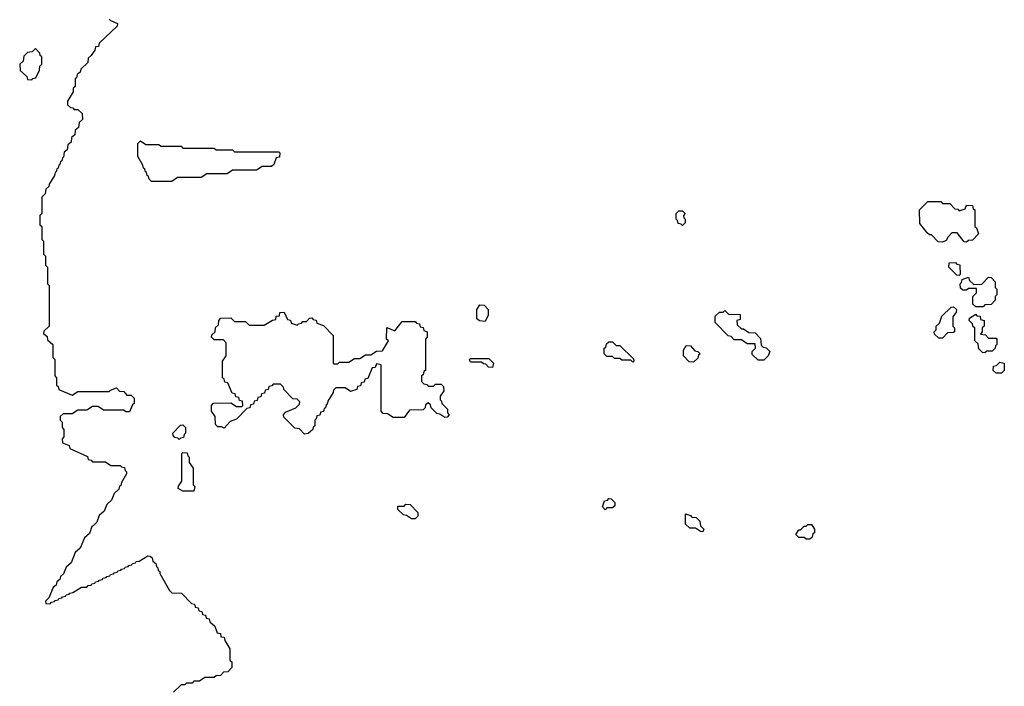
# Model space of a CAD drawing. Extents: x 2895860 to 3052244, y 542080 to 918683.
# Tile 41 of 133: x 2927960 to 2933300, y 720083 to 723696. Entities that reach past the tile are written whole.
import ezdxf

# ---------------------------------------------------------------- set-up
doc = ezdxf.new("R2010")
doc.units = 0

msp = doc.modelspace()

# ---------------------------------------------------------------- linework, layer by layer
at = {"layer": '0CON05XD'}
for points in [[(2928445, 723700), (2928451.7, 723691.7), (2928490, 723675), (2928488.3, 723661.7), (2928391.7, 723568.3), (2928388.3, 723551.7), (2928371.7, 723548.3), (2928368.3, 723531.7), (2928348.3, 723501.7), (2928331.7, 723488.3), (2928330, 723465), (2928291.7, 723428.3), (2928288.3, 723411.7), (2928271.7, 723398.3), (2928268.3, 723381.7), (2928260, 723375), (2928260, 723335), (2928250, 723325), (2928250, 723305), (2928220, 723255), (2928220, 723235), (2928235, 723220), (2928248.3, 723218.3), (2928255, 723210), (2928275, 723210), (2928298.3, 723188.3), (2928300, 723155), (2928281.7, 723138.3), (2928278.3, 723111.7), (2928261.7, 723098.3), (2928258.3, 723071.7), (2928241.7, 723058.3), (2928238.3, 723031.7), (2928221.7, 723018.3), (2928218.3, 722991.7), (2928201.7, 722978.3), (2928198.3, 722951.7), (2928191.7, 722948.3), (2928188.3, 722931.7), (2928181.7, 722928.3), (2928178.3, 722911.7), (2928171.7, 722908.3), (2928168.3, 722891.7), (2928161.7, 722888.3), (2928158.3, 722871.7), (2928151.7, 722868.3), (2928148.3, 722851.7), (2928120, 722805), (2928118.3, 722791.7), (2928101.7, 722778.3), (2928098.3, 722751.7), (2928080, 722735), (2928080, 722645), (2928070, 722635), (2928070, 722585), (2928080, 722575), (2928080, 722505), (2928090, 722495), (2928090, 722425), (2928100, 722415), (2928100, 722365), (2928110, 722355), (2928110, 722265), (2928120, 722255), (2928120, 722035), (2928091.7, 722008.3), (2928090, 721995), (2928108.3, 721978.3), (2928111.7, 721961.7), (2928140, 721935), (2928140, 721865), (2928150, 721855), (2928150, 721765), (2928160, 721755), (2928160, 721715), (2928168.3, 721708.3), (2928171.7, 721691.7), (2928245, 721660), (2928275, 721680), (2928445, 721680), (2928451.7, 721688.3), (2928485, 721700), (2928501.7, 721681.7), (2928525, 721680), (2928541.7, 721661.7), (2928565, 721660), (2928580, 721645), (2928580, 721615), (2928571.7, 721608.3), (2928555, 721570), (2928535, 721570), (2928525, 721580), (2928415, 721580), (2928385, 721600), (2928355, 721600), (2928325, 721580), (2928275, 721580), (2928245, 721560), (2928195, 721560), (2928180, 721545), (2928180, 721525), (2928190, 721515), (2928190, 721485), (2928200, 721475), (2928200, 721435), (2928190, 721425), (2928191.7, 721401.7), (2928228.3, 721388.3), (2928231.7, 721371.7), (2928328.3, 721328.3), (2928331.7, 721311.7), (2928348.3, 721308.3), (2928355, 721300), (2928425, 721300), (2928455, 721280), (2928505, 721280), (2928511.7, 721271.7), (2928528.3, 721268.3), (2928531.7, 721251.7), (2928540, 721245), (2928540, 721235), (2928511.7, 721188.3), (2928508.3, 721171.7), (2928501.7, 721168.3), (2928498.3, 721151.7), (2928471.7, 721128.3), (2928458.3, 721091.7), (2928431.7, 721068.3), (2928418.3, 721031.7), (2928391.7, 721008.3), (2928378.3, 720971.7), (2928358.3, 720951.7), (2928351.7, 720948.3), (2928338.3, 720911.7), (2928311.7, 720888.3), (2928288.3, 720831.7), (2928261.7, 720808.3), (2928238.3, 720751.7), (2928211.7, 720728.3), (2928198.3, 720691.7), (2928181.7, 720678.3), (2928178.3, 720661.7), (2928161.7, 720648.3), (2928158.3, 720631.7), (2928141.7, 720618.3), (2928118.3, 720561.7), (2928100, 720545), (2928101.7, 720531.7), (2928125, 720530), (2928131.7, 720538.3), (2928148.3, 720541.7), (2928151.7, 720548.3), (2928168.3, 720551.7), (2928171.7, 720558.3), (2928188.3, 720561.7), (2928191.7, 720568.3), (2928208.3, 720571.7), (2928211.7, 720578.3), (2928228.3, 720581.7), (2928231.7, 720588.3), (2928248.3, 720591.7), (2928295, 720620), (2928325, 720620), (2928331.7, 720628.3), (2928348.3, 720631.7), (2928351.7, 720638.3), (2928368.3, 720641.7), (2928371.7, 720648.3), (2928388.3, 720651.7), (2928391.7, 720658.3), (2928408.3, 720661.7), (2928411.7, 720668.3), (2928428.3, 720671.7), (2928431.7, 720678.3), (2928448.3, 720681.7), (2928451.7, 720688.3), (2928468.3, 720691.7), (2928471.7, 720698.3), (2928488.3, 720701.7), (2928491.7, 720708.3), (2928508.3, 720711.7), (2928511.7, 720718.3), (2928528.3, 720721.7), (2928531.7, 720728.3), (2928548.3, 720731.7), (2928551.7, 720738.3), (2928568.3, 720741.7), (2928571.7, 720748.3), (2928588.3, 720751.7), (2928591.7, 720758.3), (2928608.3, 720761.7), (2928655, 720790), (2928668.3, 720788.3), (2928678.3, 720778.3), (2928681.7, 720761.7), (2928698.3, 720748.3), (2928701.7, 720731.7), (2928710, 720725), (2928711.7, 720711.7), (2928720, 720705), (2928720, 720695), (2928771.7, 720601.7), (2928785, 720590), (2928838.3, 720588.3), (2928891.7, 720531.7), (2928908.3, 720528.3), (2928911.7, 720511.7), (2928928.3, 720508.3), (2928931.7, 720491.7), (2928948.3, 720488.3), (2928951.7, 720471.7), (2928968.3, 720468.3), (2928971.7, 720451.7), (2928988.3, 720448.3), (2928991.7, 720431.7), (2929018.3, 720408.3), (2929031.7, 720371.7), (2929048.3, 720368.3), (2929051.7, 720351.7), (2929068.3, 720348.3), (2929071.7, 720331.7), (2929100, 720285), (2929100, 720225), (2929110, 720215), (2929110, 720185), (2929088.3, 720161.7), (2929065, 720160), (2929048.3, 720141.7), (2929025, 720140), (2929015, 720130), (2928965, 720130), (2928935, 720110), (2928905, 720110), (2928895, 720100), (2928865, 720100), (2928855, 720090), (2928835, 720090), (2928795, 720050)], [(2928025, 723370), (2928031.7, 723378.3), (2928048.3, 723381.7), (2928067, 723423), (2928070, 723445), (2928080, 723455), (2928080, 723495), (2928071.7, 723501.7), (2928070, 723515), (2928045, 723540), (2928028.3, 723521.7), (2928001.7, 723518.3), (2927981.7, 723498.3), (2927978.3, 723471.7), (2927960, 723455), (2927961.7, 723421.7), (2927998.3, 723388.3), (2928001.7, 723371.7), (2928025, 723370)], [(2928785, 722820), (2928675, 722820), (2928661.7, 722831.7), (2928658.3, 722848.3), (2928651.7, 722851.7), (2928648.3, 722868.3), (2928641.7, 722871.7), (2928638.3, 722888.3), (2928631.7, 722891.7), (2928628.3, 722908.3), (2928600, 722955), (2928600, 723025), (2928615, 723040), (2928645, 723020), (2928715, 723020), (2928725, 723010), (2928835, 723010), (2928845, 723000), (2929015, 723000), (2929025, 722990), (2929115, 722990), (2929125, 722980), (2929365, 722980), (2929370, 722975), (2929368.3, 722951.7), (2929351.7, 722948.3), (2929338.3, 722911.7), (2929325, 722900), (2929275, 722900), (2929245, 722880), (2929115, 722880), (2929085, 722860), (2928975, 722860), (2928945, 722840), (2928815, 722840), (2928785, 722820)], [(2933095, 722490), (2933081.7, 722491.7), (2933045, 722540), (2933015, 722540), (2932995, 722520), (2932985, 722500), (2932965, 722490), (2932941.7, 722491.7), (2932905, 722530), (2932895, 722530), (2932881.7, 722541.7), (2932841.7, 722591.7), (2932840, 722665), (2932885, 722710), (2932955, 722710), (2932965, 722700), (2933005, 722700), (2933031.7, 722671.7), (2933048.3, 722668.3), (2933055, 722660), (2933088.3, 722671.7), (2933095, 722690), (2933128.3, 722688.3), (2933131.7, 722671.7), (2933140, 722665), (2933140, 722575), (2933148.3, 722568.3), (2933160, 722535), (2933128.3, 722501.7), (2933105, 722500), (2933095, 722490)], [(2931555, 722580), (2931548.3, 722588.3), (2931531.7, 722591.7), (2931528.3, 722608.3), (2931520, 722615), (2931520, 722645), (2931535, 722660), (2931555, 722660), (2931570, 722645), (2931560, 722635), (2931561.7, 722621.7), (2931570, 722615), (2931570, 722595), (2931555, 722580)], [(2933055, 722310), (2933041.7, 722311.7), (2933000, 722355), (2933001.7, 722378.3), (2933035, 722380), (2933041.7, 722371.7), (2933058.3, 722368.3), (2933060, 722315), (2933055, 722310)], [(2933185, 722140), (2933145, 722140), (2933130, 722155), (2933130, 722195), (2933150, 722215), (2933148.3, 722238.3), (2933105, 722240), (2933095, 722230), (2933075, 722230), (2933061.7, 722241.7), (2933060, 722265), (2933068.3, 722271.7), (2933071.7, 722288.3), (2933105, 722300), (2933111.7, 722281.7), (2933135, 722260), (2933178.3, 722261.7), (2933215, 722300), (2933228.3, 722298.3), (2933250, 722275), (2933250, 722245), (2933260, 722235), (2933260, 722205), (2933250, 722195), (2933250, 722175), (2933228.3, 722151.7), (2933195, 722150), (2933185, 722140)], [(2930485, 722060), (2930453, 722063), (2930440, 722075), (2930440, 722125), (2930455, 722150), (2930478.3, 722148.3), (2930500, 722125), (2930500, 722095), (2930485, 722060)], [(2932965, 721970), (2932945, 721970), (2932921.7, 721991.7), (2932920, 722005), (2932930, 722015), (2932930, 722035), (2932948.3, 722051.7), (2932961.7, 722088.3), (2933011.7, 722138.3), (2933025, 722140), (2933040, 722125), (2933038.3, 722111.7), (2933020, 722085), (2933020, 722035), (2933030, 722025), (2933030, 722005), (2933025, 722000), (2932991.7, 721998.3), (2932965, 721970)], [(2929505, 721450), (2929478.3, 721478.3), (2929451.7, 721481.7), (2929391.7, 721541.7), (2929390, 721555), (2929401.7, 721568.3), (2929458.3, 721591.7), (2929478.3, 721611.7), (2929480, 721625), (2929465, 721640), (2929441.7, 721641.7), (2929391.7, 721691.7), (2929390, 721705), (2929375, 721720), (2929335, 721720), (2929328.3, 721711.7), (2929311.7, 721708.3), (2929308.3, 721691.7), (2929291.7, 721688.3), (2929288.3, 721671.7), (2929271.7, 721668.3), (2929268.3, 721651.7), (2929251.7, 721648.3), (2929248.3, 721631.7), (2929231.7, 721628.3), (2929228.3, 721611.7), (2929211.7, 721608.3), (2929208.3, 721591.7), (2929191.7, 721588.3), (2929135, 721530), (2929101.7, 721518.3), (2929068.3, 721481.7), (2929055, 721490), (2929035, 721490), (2929021.7, 721501.7), (2929020, 721545), (2929000, 721575), (2929000, 721605), (2929011.7, 721618.3), (2929105, 721620), (2929135, 721600), (2929165, 721600), (2929170, 721605), (2929168.3, 721628.3), (2929151.7, 721631.7), (2929148.3, 721648.3), (2929131.7, 721651.7), (2929128.3, 721668.3), (2929111.7, 721671.7), (2929088.3, 721728.3), (2929071.7, 721731.7), (2929068.3, 721748.3), (2929060, 721755), (2929060, 721845), (2929080, 721875), (2929080, 721945), (2929065, 721960), (2929015, 721960), (2929000, 721975), (2929001.7, 721988.3), (2929020, 722005), (2929021.7, 722028.3), (2929038.3, 722041.7), (2929040, 722065), (2929051.7, 722078.3), (2929105, 722080), (2929125, 722060), (2929185, 722060), (2929205, 722040), (2929285, 722040), (2929331.7, 722068.3), (2929348.3, 722071.7), (2929351.7, 722088.3), (2929368.3, 722091.7), (2929371.7, 722108.3), (2929395, 722110), (2929411.7, 722071.7), (2929428.3, 722068.3), (2929431.7, 722051.7), (2929465, 722040), (2929471.7, 722048.3), (2929488.3, 722051.7), (2929495, 722060), (2929515, 722060), (2929531.7, 722078.3), (2929545, 722080), (2929551.7, 722071.7), (2929568.3, 722068.3), (2929571.7, 722051.7), (2929608.3, 722038.3), (2929660, 721985), (2929660, 721835), (2929665, 721830), (2929685, 721830), (2929695, 721840), (2929745, 721840), (2929775, 721860), (2929805, 721860), (2929835, 721880), (2929865, 721880), (2929895, 721900), (2929928.3, 721901.7), (2929960, 721955), (2929950, 721965), (2929951.7, 722028.3), (2929995, 722010), (2930035, 722060), (2930105, 722060), (2930111.7, 722051.7), (2930128.3, 722048.3), (2930131.7, 722031.7), (2930148.3, 722028.3), (2930151.7, 722011.7), (2930170, 722005), (2930170, 721975), (2930160, 721965), (2930160, 721795), (2930151.7, 721788.3), (2930148.3, 721771.7), (2930140, 721765), (2930140, 721735), (2930151.7, 721721.7), (2930168.3, 721718.3), (2930175, 721710), (2930205, 721710), (2930215, 721720), (2930245, 721720), (2930258.3, 721708.3), (2930260, 721685), (2930240, 721655), (2930240, 721635), (2930248.3, 721628.3), (2930250, 721615), (2930280, 721585), (2930280, 721565), (2930290, 721555), (2930278.3, 721541.7), (2930265, 721540), (2930238.3, 721558.3), (2930221.7, 721561.7), (2930191.7, 721591.7), (2930188.3, 721608.3), (2930175, 721620), (2930161.7, 721608.3), (2930158.3, 721591.7), (2930148.3, 721581.7), (2930075, 721580), (2930045, 721540), (2929985, 721540), (2929955, 721560), (2929931.7, 721561.7), (2929920, 721575), (2929920, 721825), (2929895, 721830), (2929888.3, 721811.7), (2929871.7, 721808.3), (2929848.3, 721751.7), (2929831.7, 721748.3), (2929828.3, 721731.7), (2929811.7, 721728.3), (2929808.3, 721711.7), (2929791.7, 721708.3), (2929788.3, 721691.7), (2929755, 721680), (2929725, 721700), (2929675, 721700), (2929661.7, 721688.3), (2929660, 721675), (2929631.7, 721628.3), (2929628.3, 721611.7), (2929621.7, 721608.3), (2929618.3, 721591.7), (2929611.7, 721588.3), (2929608.3, 721571.7), (2929591.7, 721568.3), (2929588.3, 721551.7), (2929571.7, 721548.3), (2929568.3, 721531.7), (2929560, 721525), (2929560, 721495), (2929551.7, 721488.3), (2929550, 721475), (2929525, 721452.5), (2929505, 721450)], [(2931995, 721850), (2931965, 721850), (2931931.7, 721881.7), (2931931.7, 721898.3), (2931950, 721915), (2931948.3, 721938.3), (2931905, 721940), (2931875, 721960), (2931835, 721960), (2931818.3, 721978.3), (2931801.7, 721981.7), (2931732.5, 722055), (2931731.7, 722088.3), (2931755, 722110), (2931775, 722110), (2931785, 722120), (2931805, 722100), (2931868.3, 722098.3), (2931868.3, 722071.7), (2931850, 722065), (2931851.7, 722041.7), (2931875, 722020), (2931885, 722020), (2931915, 722000), (2931948.3, 721998.3), (2931978.3, 721968.3), (2931981.7, 721931.7), (2931991.7, 721921.7), (2932008.3, 721918.3), (2932028.3, 721898.3), (2932020, 721875), (2931995, 721850)], [(2933195, 721890), (2933181.7, 721891.7), (2933161.7, 721911.7), (2933158.3, 721938.3), (2933140, 721955), (2933140, 722025), (2933131.7, 722031.7), (2933128.3, 722048.3), (2933110, 722065), (2933111.7, 722078.3), (2933145, 722100), (2933151.7, 722091.7), (2933168.3, 722088.3), (2933171.7, 722071.7), (2933190, 722065), (2933190, 722035), (2933180, 722025), (2933180, 722005), (2933171.7, 721991.7), (2933198.3, 721988.3), (2933215, 721970), (2933255, 721970), (2933260, 721965), (2933260, 721935), (2933251.7, 721928.3), (2933250, 721915), (2933235, 721900), (2933205, 721900), (2933195, 721890)], [(2931285, 721840), (2931275, 721850), (2931225, 721850), (2931215, 721860), (2931185, 721860), (2931175, 721870), (2931145, 721870), (2931130, 721885), (2931130, 721915), (2931138.3, 721921.7), (2931141.7, 721938.3), (2931155, 721950), (2931175, 721950), (2931195, 721930), (2931215, 721930), (2931288.3, 721858.3), (2931290, 721845), (2931285, 721840)], [(2931615, 721840), (2931591.7, 721841.7), (2931560, 721875), (2931560, 721905), (2931575, 721930), (2931598.3, 721928.3), (2931621.7, 721901.7), (2931638.3, 721898.3), (2931650, 721885), (2931641.7, 721878.3), (2931638.3, 721861.7), (2931615, 721840)], [(2930525, 721810), (2930503, 721813), (2930488.3, 721828.3), (2930475, 721830), (2930465, 721840), (2930405, 721840), (2930400, 721855), (2930405, 721860), (2930505, 721860), (2930530, 721835), (2930525, 721810)], [(2933285, 721780), (2933255, 721780), (2933240, 721795), (2933241.7, 721818.3), (2933258.3, 721821.7), (2933275, 721840), (2933300, 721835), (2933300, 721795), (2933285, 721780)], [(2928825, 721420), (2928818.3, 721428.3), (2928801.7, 721431.7), (2928791.7, 721441.7), (2928790, 721455), (2928831.7, 721498.3), (2928845, 721500), (2928860, 721485), (2928860, 721455), (2928851.7, 721448.3), (2928848.3, 721431.7), (2928831.7, 721428.3), (2928825, 721420)], [(2928905, 721140), (2928845, 721140), (2928820, 721155), (2928821.7, 721168.3), (2928840, 721195), (2928840, 721345), (2928845, 721350), (2928868.3, 721348.3), (2928871.7, 721331.7), (2928880, 721325), (2928880, 721295), (2928900, 721265), (2928900, 721175), (2928910, 721165), (2928905, 721140)], [(2930105, 720990), (2930085, 720990), (2930058.3, 721008.3), (2930041.7, 721011.7), (2930011.7, 721041.7), (2930011.7, 721058.3), (2930045, 721060), (2930055, 721070), (2930078.3, 721068.3), (2930120, 721025), (2930120, 721005), (2930105, 720990)], [(2931135, 721040), (2931120, 721055), (2931131.7, 721088.3), (2931148.3, 721091.7), (2931155, 721100), (2931168.3, 721098.3), (2931188.3, 721078.3), (2931188.3, 721061.7), (2931175, 721050), (2931145, 721050), (2931135, 721040)], [(2931665, 720920), (2931651.7, 720921.7), (2931625, 720940), (2931595, 720940), (2931571.7, 720961.7), (2931571.7, 721018.3), (2931598.3, 721008.3), (2931605, 721000), (2931628.3, 720998.3), (2931648.3, 720978.3), (2931651.7, 720951.7), (2931670, 720935), (2931665, 720920)], [(2932245, 720880), (2932225, 720880), (2932215, 720890), (2932185, 720890), (2932170, 720905), (2932185, 720930), (2932195, 720930), (2932215, 720950), (2932225, 720950), (2932235, 720960), (2932255, 720960), (2932270, 720935), (2932270, 720915), (2932261.7, 720908.3), (2932258.3, 720891.7), (2932245, 720880)]]:
    msp.add_lwpolyline(points, dxfattribs=at)

doc.saveas('drawing.dxf')
